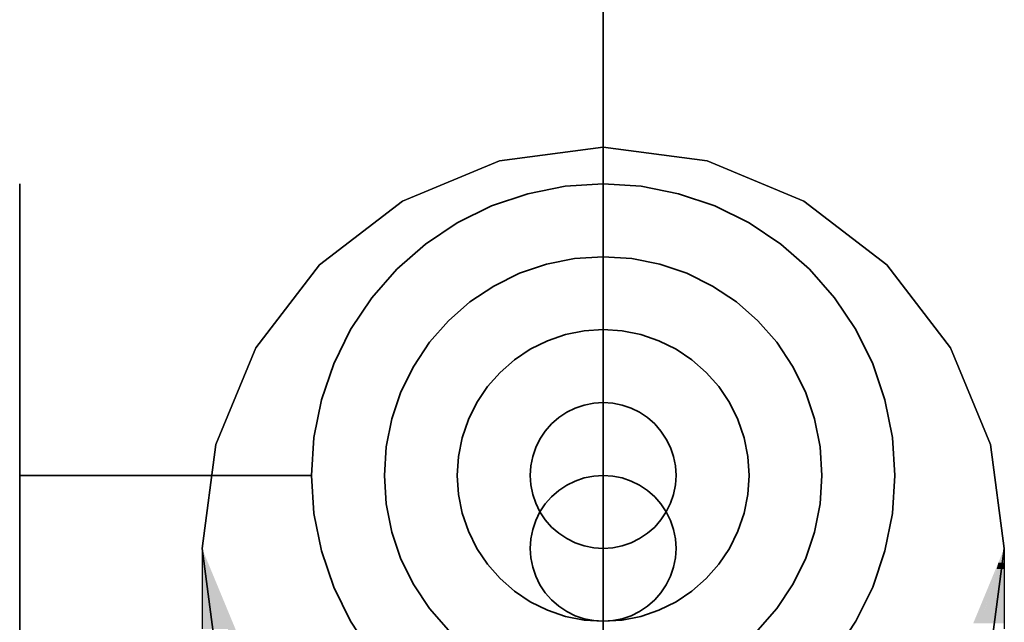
# Model space of a CAD drawing. Extents: x -297 to 573, y -46 to 548.
# Tile 86 of 256: x -20.902 to -19.552, y 256.161 to 256.988. Entities that reach past the tile are written whole.
import ezdxf

# ---------------------------------------------------------------- set-up
doc = ezdxf.new("R2010")
doc.units = 0
doc.layers.get('0').update_dxf_attribs({"lineweight": 35})
doc.layers.add('0-Shading', color=7, linetype='Continuous', lineweight=35)
for name, color, linetype, lineweight, true_color in [('H_Heizkoerper', 1, 'Continuous', 35, 0xff0000), ('H_Ruecklauf', 5, 'Continuous', 35, 0x0000ff), ('H_Ruecklauf_EG', 5, 'Continuous', 25, 0x0000ff), ('H_Vorlauf', 1, 'Continuous', 35, 0xff0000)]:
    doc.layers.add(name, color=color, linetype=linetype, lineweight=lineweight, true_color=true_color)

# ---------------------------------------------------------------- blocks, each defined once
blk = doc.blocks.new('Shading-A07ALD3T1N', base_point=(-20.0691, 253.7865))
at = {"layer": '0-Shading', "color": 176, "true_color": 0x000085}
for points in [[(-20.6408, 256.2345), (-20.6525, 256.2345), (-20.6525, 256.2626)], [(-19.5525, 256.2432), (-19.5606, 256.2432), (-19.5525, 256.2626)], [(-20.5982, 256.1078), (-20.6408, 256.2345), (-20.6525, 256.2345)], [(-20.5884, 256.1078), (-20.5982, 256.1078), (-20.6408, 256.2345)], [(-19.5845, 256.1599), (-19.5951, 256.1599), (-19.5606, 256.2432)], [(-19.5845, 256.1599), (-19.5525, 256.2345), (-19.563, 256.2345)], [(-19.5525, 256.2345), (-19.563, 256.2345), (-19.5525, 256.2432)], [(-19.563, 256.2345), (-19.5525, 256.2432), (-19.5606, 256.2432)]]:
    blk.add_solid(points, dxfattribs=at)
at = {"layer": '0-Shading', "color": 174, "true_color": 0x000092}
for points in [[(-20.6172, 256.1521), (-20.6525, 256.1521), (-20.6525, 256.2345)], [(-19.5525, 256.1599), (-19.5845, 256.1599), (-19.5525, 256.2345)]]:
    blk.add_solid(points, dxfattribs=at)
blk = doc.blocks.new('Heizkörper-A07ALD4W1N', base_point=(-26.5112, 253.5506))
at = {"layer": 'H_Ruecklauf', "linetype": 'ByBlock', "lineweight": -2, "ltscale": 0.35}
for p, q in [((-20.1025, 257.1626), (-20.1025, 256.2626)), ((-20.1408, 256.355), (-20.1525, 256.3492)), ((-20.1284, 256.3592), (-20.1408, 256.355)), ((-20.1155, 256.3618), (-20.1284, 256.3592)), ((-20.1025, 256.3626), (-20.1155, 256.3618)), ((-20.0894, 256.3618), (-20.1025, 256.3626)), ((-20.0766, 256.3592), (-20.0894, 256.3618)), ((-20.0642, 256.355), (-20.0766, 256.3592)), ((-20.0525, 256.3492), (-20.0642, 256.355)), ((-20.1634, 256.342), (-20.1732, 256.3333)), ((-20.1525, 256.3492), (-20.1634, 256.342)), ((-20.0416, 256.342), (-20.0525, 256.3492)), ((-20.0318, 256.3333), (-20.0416, 256.342)), ((-20.1732, 256.3333), (-20.1818, 256.3235)), ((-20.0232, 256.3235), (-20.0318, 256.3333)), ((-20.1891, 256.3126), (-20.1949, 256.3009)), ((-20.1818, 256.3235), (-20.1891, 256.3126)), ((-20.0159, 256.3126), (-20.0232, 256.3235)), ((-20.0101, 256.3009), (-20.0159, 256.3126)), ((-20.1949, 256.3009), (-20.1991, 256.2885)), ((-20.0059, 256.2885), (-20.0101, 256.3009)), ((-20.1991, 256.2885), (-20.2016, 256.2757)), ((-20.0033, 256.2757), (-20.0059, 256.2885)), ((-20.2016, 256.2757), (-20.2025, 256.2626)), ((-20.0025, 256.2626), (-20.0033, 256.2757)), ((-20.2025, 256.2626), (-20.2016, 256.2496)), ((-20.0033, 256.2496), (-20.0025, 256.2626)), ((-20.2016, 256.2496), (-20.1991, 256.2367)), ((-20.0059, 256.2367), (-20.0033, 256.2496)), ((-20.1991, 256.2367), (-20.1949, 256.2244)), ((-20.0101, 256.2244), (-20.0059, 256.2367)), ((-20.1949, 256.2244), (-20.1891, 256.2126)), ((-20.0159, 256.2126), (-20.0101, 256.2244)), ((-20.1891, 256.2126), (-20.1818, 256.2017)), ((-20.0232, 256.2017), (-20.0159, 256.2126)), ((-20.1818, 256.2017), (-20.1732, 256.1919)), ((-20.1732, 256.1919), (-20.1634, 256.1833)), ((-20.0416, 256.1833), (-20.0318, 256.1919)), ((-20.0318, 256.1919), (-20.0232, 256.2017)), ((-20.1634, 256.1833), (-20.1525, 256.176)), ((-20.0525, 256.176), (-20.0416, 256.1833)), ((-20.1525, 256.176), (-20.1408, 256.1702)), ((-20.1408, 256.1702), (-20.1284, 256.166)), ((-20.1284, 256.166), (-20.1155, 256.1635)), ((-20.1155, 256.1635), (-20.1025, 256.1626)), ((-20.1025, 256.1626), (-20.0894, 256.1635)), ((-20.0894, 256.1635), (-20.0766, 256.166)), ((-20.0766, 256.166), (-20.0642, 256.1702)), ((-20.0642, 256.1702), (-20.0525, 256.176))]:
    blk.add_line(p, q, dxfattribs=at)
at = {"layer": 'H_Vorlauf', "color": 0, "linetype": 'ByBlock', "lineweight": -2, "ltscale": 0.35}
for p, q in [((-20.1025, 257.1626), (-20.1025, 255.5626)), ((-20.9025, 255.9626), (-20.9025, 256.7626)), ((-20.1547, 256.7592), (-20.206, 256.749)), ((-20.1025, 256.7626), (-20.1547, 256.7592)), ((-20.0503, 256.7592), (-20.1025, 256.7626)), ((-19.999, 256.749), (-20.0503, 256.7592)), ((-20.206, 256.749), (-20.2556, 256.7322)), ((-19.9494, 256.7322), (-19.999, 256.749)), ((-20.2556, 256.7322), (-20.3025, 256.709)), ((-19.9025, 256.709), (-19.9494, 256.7322)), ((-20.3025, 256.709), (-20.346, 256.68)), ((-19.859, 256.68), (-19.9025, 256.709)), ((-20.346, 256.68), (-20.3853, 256.6455)), ((-19.8196, 256.6455), (-19.859, 256.68)), ((-20.1025, 256.6626), (-20.1416, 256.6601)), ((-20.0633, 256.6601), (-20.1025, 256.6626)), ((-20.1801, 256.6524), (-20.2173, 256.6398)), ((-20.1416, 256.6601), (-20.1801, 256.6524)), ((-20.0248, 256.6524), (-20.0633, 256.6601)), ((-19.9877, 256.6398), (-20.0248, 256.6524)), ((-20.3853, 256.6455), (-20.4198, 256.6061)), ((-20.2173, 256.6398), (-20.2525, 256.6224)), ((-19.9525, 256.6224), (-19.9877, 256.6398)), ((-19.7851, 256.6061), (-19.8196, 256.6455)), ((-20.2525, 256.6224), (-20.2851, 256.6006)), ((-19.9199, 256.6006), (-19.9525, 256.6224)), ((-20.4198, 256.6061), (-20.4489, 256.5626)), ((-20.2851, 256.6006), (-20.3146, 256.5748)), ((-19.8904, 256.5748), (-19.9199, 256.6006)), ((-19.7561, 256.5626), (-19.7851, 256.6061)), ((-20.3146, 256.5748), (-20.3405, 256.5453)), ((-19.8645, 256.5453), (-19.8904, 256.5748)), ((-20.4489, 256.5626), (-20.472, 256.5157)), ((-20.1543, 256.5558), (-20.179, 256.5474)), ((-20.1286, 256.5609), (-20.1543, 256.5558)), ((-20.1025, 256.5626), (-20.1286, 256.5609)), ((-20.0764, 256.5609), (-20.1025, 256.5626)), ((-20.0507, 256.5558), (-20.0764, 256.5609)), ((-20.026, 256.5474), (-20.0507, 256.5558)), ((-19.7329, 256.5157), (-19.7561, 256.5626)), ((-20.3405, 256.5453), (-20.3623, 256.5126)), ((-20.179, 256.5474), (-20.2025, 256.5358)), ((-20.0025, 256.5358), (-20.026, 256.5474)), ((-19.8427, 256.5126), (-19.8645, 256.5453)), ((-20.2025, 256.5358), (-20.2242, 256.5213)), ((-19.9807, 256.5213), (-20.0025, 256.5358)), ((-20.472, 256.5157), (-20.4889, 256.4661)), ((-20.2242, 256.5213), (-20.2439, 256.504)), ((-19.9611, 256.504), (-19.9807, 256.5213)), ((-19.7161, 256.4661), (-19.7329, 256.5157)), ((-20.3623, 256.5126), (-20.3797, 256.4774)), ((-20.2439, 256.504), (-20.2612, 256.4844)), ((-19.9438, 256.4844), (-19.9611, 256.504)), ((-19.8253, 256.4774), (-19.8427, 256.5126)), ((-20.3797, 256.4774), (-20.3923, 256.4403)), ((-20.2612, 256.4844), (-20.2757, 256.4626)), ((-19.9293, 256.4626), (-19.9438, 256.4844)), ((-19.8127, 256.4403), (-19.8253, 256.4774)), ((-20.4889, 256.4661), (-20.4991, 256.4148)), ((-20.2757, 256.4626), (-20.2873, 256.4392)), ((-20.1155, 256.4618), (-20.1284, 256.4592)), ((-20.1025, 256.4626), (-20.1155, 256.4618)), ((-20.0894, 256.4618), (-20.1025, 256.4626)), ((-20.0766, 256.4592), (-20.0894, 256.4618)), ((-19.9177, 256.4392), (-19.9293, 256.4626)), ((-19.7059, 256.4148), (-19.7161, 256.4661)), ((-20.1525, 256.4492), (-20.1634, 256.442)), ((-20.1408, 256.455), (-20.1525, 256.4492)), ((-20.1284, 256.4592), (-20.1408, 256.455)), ((-20.0642, 256.455), (-20.0766, 256.4592)), ((-20.0525, 256.4492), (-20.0642, 256.455)), ((-20.0416, 256.442), (-20.0525, 256.4492)), ((-20.3923, 256.4403), (-20.3999, 256.4018)), ((-20.2873, 256.4392), (-20.2957, 256.4144)), ((-20.1732, 256.4333), (-20.1818, 256.4235)), ((-20.1634, 256.442), (-20.1732, 256.4333)), ((-20.0318, 256.4333), (-20.0416, 256.442)), ((-20.0232, 256.4235), (-20.0318, 256.4333)), ((-19.9093, 256.4144), (-19.9177, 256.4392)), ((-19.8051, 256.4018), (-19.8127, 256.4403)), ((-20.1818, 256.4235), (-20.1891, 256.4126)), ((-20.0159, 256.4126), (-20.0232, 256.4235)), ((-20.4991, 256.4148), (-20.5025, 256.3626)), ((-20.2957, 256.4144), (-20.3008, 256.3887)), ((-20.1891, 256.4126), (-20.1949, 256.4009)), ((-20.0101, 256.4009), (-20.0159, 256.4126)), ((-19.9042, 256.3887), (-19.9093, 256.4144)), ((-19.7025, 256.3626), (-19.7059, 256.4148)), ((-20.3999, 256.4018), (-20.4025, 256.3626)), ((-20.1949, 256.4009), (-20.1991, 256.3885)), ((-20.0059, 256.3885), (-20.0101, 256.4009)), ((-19.8025, 256.3626), (-19.8051, 256.4018)), ((-20.3008, 256.3887), (-20.3025, 256.3626)), ((-20.1991, 256.3885), (-20.2016, 256.3757)), ((-20.0033, 256.3757), (-20.0059, 256.3885)), ((-19.9025, 256.3626), (-19.9042, 256.3887)), ((-20.2016, 256.3757), (-20.2025, 256.3626)), ((-20.0025, 256.3626), (-20.0033, 256.3757)), ((-20.5025, 256.3626), (-20.9025, 256.3626)), ((-20.5025, 256.3626), (-20.4991, 256.3104)), ((-20.4025, 256.3626), (-20.3999, 256.3235)), ((-20.3025, 256.3626), (-20.3008, 256.3365)), ((-20.2025, 256.3626), (-20.2016, 256.3496)), ((-20.0033, 256.3496), (-20.0025, 256.3626)), ((-19.9042, 256.3365), (-19.9025, 256.3626)), ((-19.8051, 256.3235), (-19.8025, 256.3626)), ((-19.7059, 256.3104), (-19.7025, 256.3626)), ((-20.2016, 256.3496), (-20.1991, 256.3367)), ((-20.0059, 256.3367), (-20.0033, 256.3496)), ((-20.3008, 256.3365), (-20.2957, 256.3109)), ((-20.1991, 256.3367), (-20.1949, 256.3244)), ((-20.0101, 256.3244), (-20.0059, 256.3367)), ((-19.9093, 256.3109), (-19.9042, 256.3365)), ((-20.3999, 256.3235), (-20.3923, 256.285)), ((-20.1949, 256.3244), (-20.1891, 256.3126)), ((-20.1891, 256.3126), (-20.1818, 256.3017)), ((-20.0232, 256.3017), (-20.0159, 256.3126)), ((-20.0159, 256.3126), (-20.0101, 256.3244)), ((-19.8127, 256.285), (-19.8051, 256.3235)), ((-20.4991, 256.3104), (-20.4889, 256.2591)), ((-20.2957, 256.3109), (-20.2873, 256.2861)), ((-20.1818, 256.3017), (-20.1732, 256.2919)), ((-20.0318, 256.2919), (-20.0232, 256.3017)), ((-19.9177, 256.2861), (-19.9093, 256.3109)), ((-19.7161, 256.2591), (-19.7059, 256.3104)), ((-20.3923, 256.285), (-20.3797, 256.2478)), ((-20.2873, 256.2861), (-20.2757, 256.2626)), ((-20.1732, 256.2919), (-20.1634, 256.2833)), ((-20.0416, 256.2833), (-20.0318, 256.2919)), ((-19.9293, 256.2626), (-19.9177, 256.2861)), ((-19.8253, 256.2478), (-19.8127, 256.285)), ((-20.1634, 256.2833), (-20.1525, 256.276)), ((-20.1525, 256.276), (-20.1408, 256.2702)), ((-20.0642, 256.2702), (-20.0525, 256.276)), ((-20.0525, 256.276), (-20.0416, 256.2833)), ((-20.4889, 256.2591), (-20.472, 256.2095)), ((-20.2757, 256.2626), (-20.2612, 256.2409)), ((-20.1408, 256.2702), (-20.1284, 256.266)), ((-20.1284, 256.266), (-20.1155, 256.2635)), ((-20.1155, 256.2635), (-20.1025, 256.2626)), ((-20.1025, 256.2626), (-20.0894, 256.2635)), ((-20.0894, 256.2635), (-20.0766, 256.266)), ((-20.0766, 256.266), (-20.0642, 256.2702)), ((-19.9438, 256.2409), (-19.9293, 256.2626)), ((-19.7329, 256.2095), (-19.7161, 256.2591)), ((-20.3797, 256.2478), (-20.3623, 256.2126)), ((-19.8427, 256.2126), (-19.8253, 256.2478)), ((-20.2612, 256.2409), (-20.2439, 256.2212)), ((-19.9611, 256.2212), (-19.9438, 256.2409)), ((-20.2439, 256.2212), (-20.2242, 256.204)), ((-19.9807, 256.204), (-19.9611, 256.2212)), ((-20.472, 256.2095), (-20.4489, 256.1626)), ((-20.3623, 256.2126), (-20.3405, 256.18)), ((-20.2242, 256.204), (-20.2025, 256.1894)), ((-20.0025, 256.1894), (-19.9807, 256.204)), ((-19.8645, 256.18), (-19.8427, 256.2126)), ((-19.7561, 256.1626), (-19.7329, 256.2095)), ((-20.3405, 256.18), (-20.3146, 256.1505)), ((-20.2025, 256.1894), (-20.179, 256.1778)), ((-20.179, 256.1778), (-20.1543, 256.1694)), ((-20.0507, 256.1694), (-20.026, 256.1778)), ((-20.026, 256.1778), (-20.0025, 256.1894)), ((-19.8904, 256.1505), (-19.8645, 256.18)), ((-20.4489, 256.1626), (-20.4198, 256.1191)), ((-20.1543, 256.1694), (-20.1286, 256.1643)), ((-20.1286, 256.1643), (-20.1025, 256.1626)), ((-20.1025, 256.1626), (-20.0764, 256.1643)), ((-20.0764, 256.1643), (-20.0507, 256.1694)), ((-19.7851, 256.1191), (-19.7561, 256.1626))]:
    blk.add_line(p, q, dxfattribs=at)
blk = doc.blocks.new('Rohr - 1703-A07ALDBG1N', base_point=(-24.0254, 253.8199))
at = {"color": 0, "linetype": 'ByBlock', "lineweight": -2, "ltscale": 0.25}
blk.add_line((-20.1025, 253.8199), (-20.1025, 256.2626), dxfattribs=at)
blk = doc.blocks.new('Geometrie-A07ALDBU1N', base_point=(-24.1254, 253.2699))
at = {"layer": 'H_Ruecklauf_EG'}
for p, q in [((-20.1025, 256.8126), (-20.2448, 256.7939)), ((-20.2448, 256.7939), (-20.1025, 256.8126)), ((-19.9601, 256.7939), (-20.1025, 256.8126)), ((-20.1025, 256.8126), (-19.9601, 256.7939)), ((-20.2448, 256.7939), (-20.3775, 256.7389)), ((-20.3775, 256.7389), (-20.2448, 256.7939)), ((-19.8275, 256.7389), (-19.9601, 256.7939)), ((-19.9601, 256.7939), (-19.8275, 256.7389)), ((-20.3775, 256.7389), (-20.4914, 256.6515)), ((-20.4914, 256.6515), (-20.3775, 256.7389)), ((-19.7136, 256.6515), (-19.8275, 256.7389)), ((-19.8275, 256.7389), (-19.7136, 256.6515)), ((-20.4914, 256.6515), (-20.5788, 256.5376)), ((-20.5788, 256.5376), (-20.4914, 256.6515)), ((-19.6262, 256.5376), (-19.7136, 256.6515)), ((-19.7136, 256.6515), (-19.6262, 256.5376)), ((-20.5788, 256.5376), (-20.6337, 256.405)), ((-20.6337, 256.405), (-20.5788, 256.5376)), ((-19.5712, 256.405), (-19.6262, 256.5376)), ((-19.6262, 256.5376), (-19.5712, 256.405)), ((-20.6337, 256.405), (-20.6525, 256.2626)), ((-20.6525, 256.2626), (-20.6337, 256.405)), ((-19.5525, 256.2626), (-19.5712, 256.405)), ((-19.5712, 256.405), (-19.5525, 256.2626)), ((-20.6525, 256.2626), (-20.6337, 256.1203)), ((-20.6525, 256.2626), (-20.6525, 256.2345)), ((-20.6337, 256.1203), (-20.6525, 256.2626)), ((-19.5712, 256.1203), (-19.5525, 256.2626)), ((-19.5525, 256.2626), (-19.5712, 256.1203)), ((-19.5525, 256.2626), (-19.5525, 256.2345)), ((-20.6525, 256.2345), (-20.6525, 256.1521)), ((-19.5525, 256.2345), (-19.5525, 256.1521))]:
    blk.add_line(p, q, dxfattribs=at)

msp = doc.modelspace()

# ---------------------------------------------------------------- block references
at = {"linetype": 'Continuous', "ltscale": 0.35}
msp.add_blockref('Geometrie-A07ALDBU1N', (-24.1254, 253.2699), dxfattribs=at)
msp.add_blockref('Shading-A07ALD3T1N', (-20.0691, 253.7865))
at = {"layer": 'H_Heizkoerper', "ltscale": 0.35}
msp.add_blockref('Heizkörper-A07ALD4W1N', (-26.5112, 253.5506), dxfattribs=at)
at = {"layer": 'H_Ruecklauf_EG', "ltscale": 0.25}
msp.add_blockref('Rohr - 1703-A07ALDBG1N', (-24.0254, 253.8199), dxfattribs=at)

doc.saveas('drawing.dxf')
